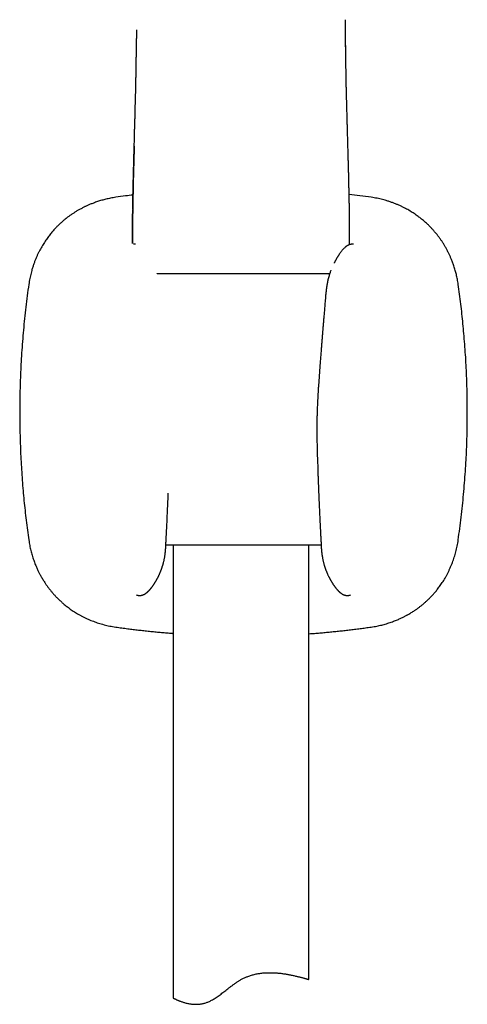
# Model space of a CAD drawing. Header units: millimetres. Extents: x 8 to 877, y 12 to 891.
# Tile 50 of 61: x 492 to 541, y 627 to 736. Entities that reach past the tile are written whole.
import ezdxf

# ---------------------------------------------------------------- set-up
doc = ezdxf.new("R2010")
doc.units = ezdxf.units.MM

msp = doc.modelspace()

# ---------------------------------------------------------------- linework, layer by layer
at = {"color": 7, "linetype": 'Continuous', "lineweight": 30}
for p, q in [((506.88, 708.04), (506.86, 708.1)), ((507.79, 677.67), (507.79, 677.67)), ((524.98, 678.1), (507.82, 678.1)), ((508.63, 678.1), (508.63, 628.13)), ((523.63, 630.16), (523.63, 678.1)), ((525, 677.67), (525, 677.67)), ((504.57, 672.61), (504.57, 672.61)), ((528.22, 672.61), (528.22, 672.61)), ((502.29, 669.07), (502.29, 669.07))]:
    msp.add_line(p, q, dxfattribs=at)
at = {"color": 7, "linetype": 'Continuous', "lineweight": 30, "flags": 128}
for points in [[(502.29, 716.5), (502.29, 716.5), (502.29, 716.5)], [(530.51, 716.5), (530.51, 716.5), (530.51, 716.5)], [(492.68, 706.89), (492.68, 706.89), (492.68, 706.89)]]:
    msp.add_lwpolyline(points, dxfattribs=at)
at = {"color": 7, "linetype": 'Continuous', "lineweight": 30}
for points, knots in [([(528.1, 715.15), (528.1, 715.15), (528.1, 715.21), (528.09, 715.33), (528.09, 715.47), (528.09, 715.56), (528.09, 715.61), (528.09, 715.66), (528.09, 715.71), (528.09, 715.76), (528.09, 715.82), (528.08, 715.92), (528.08, 716.1), (528.08, 716.36), (528.07, 716.62), (528.07, 716.87), (528.06, 717.09), (528.06, 717.29), (528.05, 717.49), (528.05, 717.69), (528.04, 717.9), (528.04, 718.17), (528.03, 718.52), (528.02, 718.95), (528.01, 719.39), (527.99, 719.84), (527.99, 720.16), (527.98, 720.35), (527.98, 720.4), (527.98, 720.45), (527.98, 720.5), (527.98, 720.55), (527.97, 720.59), (527.97, 720.69), (527.97, 720.86), (527.96, 721.09), (527.95, 721.33), (527.95, 721.58), (527.94, 721.83), (527.93, 722.11), (527.93, 722.39), (527.92, 722.68), (527.91, 722.98), (527.9, 723.3), (527.89, 723.52), (527.89, 723.64), (527.89, 723.66), (527.89, 723.68), (527.89, 723.7), (527.89, 723.72), (527.89, 723.74), (527.89, 723.79), (527.88, 723.9), (527.88, 724.07), (527.87, 724.27), (527.87, 724.47), (527.86, 724.66), (527.86, 724.85), (527.85, 725.04), (527.84, 725.42), (527.83, 725.85), (527.82, 726.23), (527.81, 726.37), (527.81, 726.4), (527.81, 726.42), (527.81, 726.44), (527.81, 726.46), (527.81, 726.5), (527.81, 726.55), (527.81, 726.61), (527.81, 726.68), (527.8, 726.76), (527.8, 726.86), (527.8, 726.98), (527.8, 727.11), (527.79, 727.25), (527.79, 727.41), (527.78, 727.59), (527.78, 727.77), (527.78, 727.91), (527.77, 728), (527.77, 728.04), (527.77, 728.07), (527.77, 728.1), (527.77, 728.14), (527.77, 728.21), (527.76, 728.36), (527.76, 728.57), (527.75, 728.8), (527.75, 729), (527.75, 729.18), (527.74, 729.34), (527.74, 729.5), (527.74, 729.6), (527.74, 729.65), (527.74, 729.65), (527.74, 729.65), (527.74, 729.65), (527.74, 729.65), (527.74, 729.65), (527.74, 729.65), (527.74, 729.65), (527.74, 729.66), (527.74, 729.67), (527.74, 729.68), (527.73, 729.71), (527.73, 729.74), (527.73, 729.79), (527.73, 729.85), (527.73, 729.92), (527.73, 730.02), (527.73, 730.13), (527.72, 730.26), (527.72, 730.4), (527.72, 730.55), (527.72, 730.71), (527.71, 730.88), (527.71, 731.07), (527.71, 731.26), (527.7, 731.47), (527.7, 731.69), (527.7, 731.92), (527.69, 732.15), (527.69, 732.4), (527.69, 732.65), (527.69, 732.83), (527.69, 732.93), (527.69, 732.93), (527.69, 732.94), (527.69, 732.95), (527.69, 732.96), (527.69, 732.97), (527.69, 732.98), (527.69, 733), (527.68, 733.07), (527.68, 733.17), (527.68, 733.29), (527.68, 733.42), (527.68, 733.55), (527.68, 733.69), (527.68, 733.83), (527.68, 733.96), (527.68, 734.09), (527.68, 734.2), (527.68, 734.31), (527.68, 734.4), (527.68, 734.48), (527.68, 734.57), (527.68, 734.65), (527.68, 734.75), (527.68, 734.86), (527.68, 734.98), (527.68, 735.11), (527.67, 735.25), (527.67, 735.39), (527.67, 735.53), (527.67, 735.67), (527.67, 735.79), (527.67, 735.91), (527.67, 736.01), (527.67, 736.07), (527.67, 736.1)], [0, 0, 0, 0, 0.0001584, 0.0082093, 0.0168878, 0.0191685, 0.0214888, 0.0238486, 0.0262481, 0.0286871, 0.0311657, 0.0334615, 0.0435551, 0.0566729, 0.0691751, 0.0810635, 0.0911606, 0.1007705, 0.1100282, 0.119538, 0.12925, 0.1391649, 0.1586581, 0.1788959, 0.1998815, 0.2216173, 0.2437762, 0.2463091, 0.2488512, 0.2514025, 0.2539631, 0.2562761, 0.2579408, 0.2596245, 0.2705757, 0.2822659, 0.2935347, 0.3054144, 0.317905, 0.3310067, 0.3447194, 0.3587821, 0.3734344, 0.3886763, 0.4045079, 0.4054575, 0.4064118, 0.4073707, 0.4083343, 0.4093027, 0.4102757, 0.4112534, 0.4167148, 0.4268204, 0.4362258, 0.4459922, 0.4550172, 0.4643299, 0.4737211, 0.4829323, 0.5197128, 0.5358642, 0.5384005, 0.5399893, 0.5405553, 0.5412895, 0.542192, 0.5441457, 0.5466007, 0.5495571, 0.5530148, 0.5569738, 0.5614342, 0.5671458, 0.5735121, 0.5805334, 0.5882095, 0.5965405, 0.6055263, 0.6151669, 0.6168048, 0.618432, 0.6200487, 0.6216548, 0.6232503, 0.6248352, 0.6321644, 0.6446671, 0.6551963, 0.6651275, 0.6734894, 0.6813745, 0.688783, 0.6957148, 0.695718, 0.6957205, 0.6957251, 0.6957332, 0.6957478, 0.6957744, 0.6958234, 0.6959161, 0.6960976, 0.6964728, 0.6973059, 0.6985062, 0.6999764, 0.7023564, 0.7052164, 0.7085561, 0.7131973, 0.7185295, 0.7245527, 0.7312669, 0.738672, 0.7462068, 0.7543431, 0.763081, 0.7724202, 0.7823607, 0.7929021, 0.8033917, 0.8144155, 0.8259737, 0.8380666, 0.8506949, 0.8510862, 0.8514834, 0.8518863, 0.852295, 0.8527094, 0.8531296, 0.8535555, 0.8539872, 0.8568326, 0.8624797, 0.8681348, 0.8743686, 0.8804235, 0.8869397, 0.8936571, 0.8999144, 0.9057983, 0.9111761, 0.9160476, 0.9204129, 0.9242719, 0.9278703, 0.9319313, 0.9365019, 0.9415822, 0.9471721, 0.9532718, 0.9598812, 0.9667563, 0.9731878, 0.9797094, 0.9856515, 0.9910139, 0.9957968, 1, 1, 1, 1]), ([(504.58, 734.98), (504.58, 734.86), (504.58, 734.55), (504.58, 734.23), (504.58, 734.04), (504.58, 734.03)], [0, 0, 0, 0, 0.388242, 0.974843, 1, 1, 1, 1]), ([(504.16, 715.15), (504.16, 715.16), (504.16, 715.23), (504.16, 715.34), (504.17, 715.47), (504.17, 715.59), (504.17, 715.67), (504.17, 715.73), (504.17, 715.77), (504.17, 715.8), (504.17, 715.83), (504.17, 715.92), (504.18, 716.13), (504.19, 716.46), (504.19, 716.79), (504.2, 717.06), (504.2, 717.28), (504.21, 717.49), (504.21, 717.69), (504.22, 717.89), (504.22, 718.08), (504.22, 718.25), (504.23, 718.41), (504.23, 718.56), (504.24, 718.72), (504.24, 718.88), (504.24, 719.03), (504.25, 719.19), (504.25, 719.37), (504.26, 719.56), (504.26, 719.73), (504.27, 719.88), (504.27, 720.01), (504.27, 720.14), (504.28, 720.27), (504.28, 720.41), (504.28, 720.54), (504.29, 720.7), (504.29, 720.88), (504.3, 721.08), (504.3, 721.26), (504.31, 721.42), (504.31, 721.56), (504.31, 721.7), (504.32, 721.79), (504.32, 721.86), (504.32, 721.92), (504.32, 721.99), (504.32, 722.06), (504.33, 722.21), (504.34, 722.55), (504.35, 722.9), (504.36, 723.18), (504.36, 723.27), (504.36, 723.35), (504.36, 723.44), (504.37, 723.53), (504.37, 723.75), (504.38, 724.09), (504.39, 724.56), (504.41, 725), (504.42, 725.42), (504.43, 725.8), (504.44, 726.07), (504.44, 726.24), (504.44, 726.32), (504.44, 726.39), (504.45, 726.45), (504.45, 726.51), (504.45, 726.58), (504.45, 726.66), (504.45, 726.77), (504.46, 726.9), (504.46, 727.04), (504.47, 727.19), (504.47, 727.35), (504.47, 727.51), (504.48, 727.67), (504.48, 727.83), (504.49, 727.98), (504.49, 728.13), (504.49, 728.28), (504.5, 728.44), (504.5, 728.62), (504.5, 728.82), (504.51, 729), (504.51, 729.16), (504.52, 729.31), (504.52, 729.42), (504.52, 729.48), (504.52, 729.51), (504.52, 729.54), (504.52, 729.57), (504.52, 729.59), (504.52, 729.62), (504.52, 729.66), (504.52, 729.71), (504.53, 729.78), (504.53, 729.87), (504.53, 729.96), (504.53, 730.07), (504.53, 730.19), (504.54, 730.32), (504.54, 730.47), (504.54, 730.63), (504.54, 730.81), (504.55, 730.96), (504.55, 731.06), (504.55, 731.11), (504.55, 731.16), (504.55, 731.21), (504.55, 731.26), (504.55, 731.31), (504.55, 731.42), (504.56, 731.58), (504.56, 731.81), (504.56, 732.04), (504.57, 732.26), (504.57, 732.47), (504.57, 732.64), (504.57, 732.78), (504.57, 732.89), (504.57, 733), (504.57, 733.11), (504.58, 733.24), (504.58, 733.37), (504.58, 733.51), (504.58, 733.67), (504.58, 733.82), (504.58, 733.94), (504.58, 734.01), (504.58, 734.02)], [0, 0, 0, 0, 0.002605, 0.009909, 0.017865, 0.02309, 0.028562, 0.030333, 0.032128, 0.033948, 0.035792, 0.03728, 0.047681, 0.068303, 0.08828, 0.099867, 0.111227, 0.122095, 0.132497, 0.143173, 0.154124, 0.162096, 0.170209, 0.178462, 0.186855, 0.195389, 0.202541, 0.21145, 0.220983, 0.231141, 0.241926, 0.248369, 0.255017, 0.26187, 0.268927, 0.276189, 0.283654, 0.29023, 0.301651, 0.312249, 0.322023, 0.330585, 0.338395, 0.345454, 0.351761, 0.353802, 0.35682, 0.360792, 0.364765, 0.368742, 0.384392, 0.420119, 0.424813, 0.429512, 0.434214, 0.43892, 0.44363, 0.448343, 0.474115, 0.499044, 0.523128, 0.546364, 0.566109, 0.585194, 0.589388, 0.593548, 0.597675, 0.600745, 0.603942, 0.607434, 0.611222, 0.61739, 0.62421, 0.63168, 0.639801, 0.648571, 0.657991, 0.665847, 0.674104, 0.682679, 0.690695, 0.698461, 0.705977, 0.716786, 0.727035, 0.736724, 0.745854, 0.753426, 0.760566, 0.76211, 0.763631, 0.765131, 0.766609, 0.768066, 0.7695, 0.770913, 0.774041, 0.777832, 0.782285, 0.787399, 0.793176, 0.799494, 0.80645, 0.814043, 0.822274, 0.83225, 0.843026, 0.845555, 0.848125, 0.850734, 0.853384, 0.856075, 0.858805, 0.861096, 0.873104, 0.884551, 0.89688, 0.908487, 0.919373, 0.929536, 0.935556, 0.94129, 0.94659, 0.9525, 0.959187, 0.965942, 0.973342, 0.981389, 0.989905, 0.997835, 1, 1, 1, 1]), ([(527.71, 730.88), (527.71, 730.95), (527.71, 731.21), (527.7, 731.66), (527.69, 732.23), (527.69, 732.8), (527.68, 733.31), (527.68, 733.62), (527.68, 733.75)], [0, 0, 0, 0, 0.0733425, 0.2723872, 0.4714573, 0.6706335, 0.8700083, 1, 1, 1, 1]), ([(504.33, 722.16), (504.32, 721.96), (504.31, 721.48), (504.29, 720.7), (504.26, 719.83), (504.24, 718.96), (504.22, 718.15), (504.21, 717.4), (504.19, 716.72), (504.18, 716.03), (504.16, 715.34), (504.15, 714.66), (504.15, 714.21), (504.15, 713.99)], [0, 0, 0, 0, 0.073916, 0.180933, 0.287865, 0.394722, 0.501512, 0.585385, 0.669243, 0.753102, 0.836984, 0.920908, 1, 1, 1, 1]), ([(502.29, 716.5), (502.19, 716.48), (502, 716.45), (501.73, 716.4), (501.46, 716.35), (501.21, 716.29), (500.97, 716.23), (500.74, 716.17), (500.5, 716.1), (500.26, 716.02), (500.04, 715.95), (499.84, 715.87), (499.65, 715.8), (499.47, 715.73), (499.31, 715.66), (499.17, 715.6), (499.03, 715.53), (498.89, 715.47), (498.7, 715.37), (498.45, 715.24), (498.15, 715.08), (497.86, 714.9), (497.57, 714.72), (497.3, 714.53), (497.04, 714.35), (496.82, 714.18), (496.63, 714.03), (496.48, 713.9), (496.35, 713.78), (496.24, 713.68), (496.14, 713.59), (496.03, 713.49), (495.92, 713.38), (495.79, 713.26), (495.66, 713.12), (495.52, 712.97), (495.38, 712.81), (495.23, 712.64), (495.08, 712.45), (494.92, 712.26), (494.77, 712.06), (494.63, 711.86), (494.48, 711.64), (494.33, 711.41), (494.19, 711.17), (494.04, 710.92), (493.9, 710.66), (493.76, 710.39), (493.62, 710.1), (493.49, 709.8), (493.36, 709.48), (493.23, 709.14), (493.12, 708.8), (493.01, 708.46), (492.93, 708.14), (492.86, 707.84), (492.79, 707.53), (492.73, 707.22), (492.7, 707), (492.68, 706.89)], [0, 0, 0, 0, 0.019941, 0.039117, 0.057527, 0.075172, 0.092053, 0.10817, 0.126184, 0.143138, 0.15903, 0.173861, 0.1879, 0.200834, 0.212663, 0.2234, 0.233755, 0.244109, 0.254462, 0.27799, 0.301518, 0.325047, 0.348503, 0.371166, 0.392862, 0.41359, 0.428144, 0.442179, 0.455694, 0.463856, 0.472915, 0.482879, 0.493751, 0.505779, 0.518736, 0.532618, 0.547423, 0.56315, 0.579797, 0.597363, 0.613786, 0.630937, 0.648816, 0.667422, 0.686755, 0.70645, 0.726846, 0.747943, 0.76974, 0.792653, 0.816291, 0.840655, 0.865745, 0.89156, 0.912352, 0.933592, 0.95528, 0.977416, 1, 1, 1, 1]), ([(504.19, 716.75), (503.92, 716.72), (503.28, 716.64), (502.65, 716.55), (502.29, 716.5)], [0, 0, 0, 0, 0.4293, 1, 1, 1, 1]), ([(530.51, 716.5), (530.09, 716.55), (529.28, 716.67), (528.46, 716.77), (528.07, 716.81)], [0, 0, 0, 0, 0.5150962, 1, 1, 1, 1]), ([(540.12, 706.89), (540.1, 706.99), (540.07, 707.18), (540.02, 707.45), (539.97, 707.71), (539.91, 707.96), (539.85, 708.2), (539.79, 708.44), (539.71, 708.68), (539.64, 708.92), (539.56, 709.14), (539.49, 709.34), (539.42, 709.53), (539.34, 709.7), (539.28, 709.86), (539.21, 710.01), (539.15, 710.15), (539.08, 710.29), (538.99, 710.48), (538.86, 710.73), (538.69, 711.03), (538.52, 711.32), (538.34, 711.61), (538.15, 711.88), (537.96, 712.14), (537.8, 712.36), (537.64, 712.54), (537.51, 712.7), (537.4, 712.83), (537.3, 712.94), (537.21, 713.04), (537.11, 713.15), (537, 713.26), (536.88, 713.38), (536.74, 713.52), (536.59, 713.65), (536.43, 713.8), (536.26, 713.95), (536.07, 714.1), (535.88, 714.25), (535.68, 714.4), (535.47, 714.55), (535.26, 714.7), (535.03, 714.84), (534.79, 714.99), (534.54, 715.14), (534.28, 715.28), (534.01, 715.42), (533.72, 715.56), (533.41, 715.69), (533.09, 715.82), (532.76, 715.94), (532.41, 716.06), (532.08, 716.16), (531.76, 716.25), (531.46, 716.32), (531.15, 716.39), (530.83, 716.45), (530.62, 716.48), (530.51, 716.5)], [0, 0, 0, 0, 0.019923, 0.039085, 0.057485, 0.075124, 0.092002, 0.108117, 0.126132, 0.143088, 0.158984, 0.173819, 0.187864, 0.200803, 0.212636, 0.223377, 0.233736, 0.244095, 0.254453, 0.277991, 0.301529, 0.325068, 0.348533, 0.371208, 0.392915, 0.413654, 0.428216, 0.44226, 0.455783, 0.463941, 0.472997, 0.482957, 0.493825, 0.505849, 0.518802, 0.532679, 0.547478, 0.563198, 0.579837, 0.597394, 0.613809, 0.63095, 0.648819, 0.667414, 0.686735, 0.706419, 0.726803, 0.747888, 0.769675, 0.792579, 0.81621, 0.84057, 0.865658, 0.891477, 0.912276, 0.933527, 0.955231, 0.977388, 1, 1, 1, 1]), ([(504.16, 715.15), (504.16, 715.14), (504.16, 715.11), (504.16, 715.05), (504.16, 714.99), (504.16, 714.91), (504.16, 714.82), (504.16, 714.72), (504.15, 714.61), (504.15, 714.48), (504.15, 714.32), (504.15, 714.13), (504.15, 713.92), (504.14, 713.7), (504.14, 713.46), (504.14, 713.2), (504.14, 712.93), (504.14, 712.66), (504.14, 712.38), (504.14, 712.08), (504.14, 711.77), (504.14, 711.54), (504.14, 711.41), (504.14, 711.39)], [0, 0, 0, 0, 0.009051, 0.024326, 0.042428, 0.063359, 0.087119, 0.113708, 0.143128, 0.175379, 0.220794, 0.270854, 0.325561, 0.384919, 0.448929, 0.517594, 0.590913, 0.662212, 0.737421, 0.816545, 0.899586, 0.986542, 1, 1, 1, 1]), ([(504.14, 711.4), (504.14, 711.48), (504.14, 711.66), (504.14, 711.87), (504.14, 712.03), (504.14, 712.11), (504.14, 712.19), (504.14, 712.26), (504.14, 712.32), (504.14, 712.39), (504.14, 712.47), (504.14, 712.55), (504.14, 712.65), (504.14, 712.76), (504.14, 712.88), (504.14, 713), (504.14, 713.13), (504.14, 713.27), (504.14, 713.44), (504.14, 713.63), (504.15, 713.85), (504.15, 714.02), (504.15, 714.15), (504.15, 714.2), (504.15, 714.25), (504.15, 714.39), (504.15, 714.52), (504.15, 714.65), (504.16, 714.69), (504.16, 714.73), (504.16, 714.77), (504.16, 714.81), (504.16, 714.87), (504.16, 714.96), (504.16, 715.04), (504.16, 715.08), (504.16, 715.09)], [0, 0, 0, 0, 0.064721, 0.144009, 0.171651, 0.193348, 0.212853, 0.231669, 0.249797, 0.267236, 0.283987, 0.31219, 0.3382, 0.36658, 0.398739, 0.432159, 0.46684, 0.50278, 0.551637, 0.60264, 0.655785, 0.729215, 0.744076, 0.759081, 0.77423, 0.784818, 0.868472, 0.879411, 0.890347, 0.901279, 0.912207, 0.923132, 0.934666, 0.962633, 0.994012, 1, 1, 1, 1]), ([(528.12, 711.27), (528.12, 711.33), (528.12, 711.48), (528.12, 711.74), (528.12, 712.04), (528.12, 712.32), (528.12, 712.6), (528.12, 712.86), (528.12, 713.1), (528.12, 713.34), (528.12, 713.56), (528.11, 713.78), (528.11, 713.98), (528.11, 714.16), (528.11, 714.33), (528.11, 714.48), (528.1, 714.61), (528.1, 714.72), (528.1, 714.82), (528.1, 714.91), (528.1, 714.99), (528.1, 715.05), (528.1, 715.11), (528.1, 715.14), (528.1, 715.15)], [0, 0, 0, 0, 0.040242, 0.120804, 0.197916, 0.271574, 0.34178, 0.408538, 0.471847, 0.531708, 0.590721, 0.64595, 0.697396, 0.745063, 0.78895, 0.829061, 0.860269, 0.888736, 0.914465, 0.937456, 0.957709, 0.975226, 0.990006, 1, 1, 1, 1]), ([(528.12, 711.27), (528.12, 711.3), (528.12, 711.4), (528.12, 711.57), (528.12, 711.78), (528.12, 711.97), (528.12, 712.15), (528.12, 712.31), (528.12, 712.45), (528.12, 712.57), (528.12, 712.65), (528.12, 712.71), (528.12, 712.75), (528.12, 712.8), (528.12, 712.84), (528.12, 713.01), (528.12, 713.26), (528.12, 713.58), (528.11, 713.85), (528.11, 714.04), (528.11, 714.15), (528.11, 714.19), (528.11, 714.23), (528.11, 714.26), (528.11, 714.31), (528.11, 714.37), (528.11, 714.47), (528.1, 714.58), (528.1, 714.71), (528.1, 714.85), (528.1, 714.96), (528.1, 715.02), (528.1, 715.03)], [0, 0, 0, 0, 0.019251, 0.079404, 0.135224, 0.186707, 0.233854, 0.276664, 0.315138, 0.344837, 0.37131, 0.380576, 0.392596, 0.404669, 0.416794, 0.428973, 0.540038, 0.612883, 0.687396, 0.754337, 0.764972, 0.775638, 0.786336, 0.797065, 0.801763, 0.822741, 0.84825, 0.878284, 0.912839, 0.951909, 0.990516, 1, 1, 1, 1]), ([(504.47, 711.31), (504.46, 711.31), (504.46, 711.31), (504.44, 711.32), (504.42, 711.32), (504.4, 711.32), (504.37, 711.32), (504.33, 711.32), (504.3, 711.32), (504.27, 711.31), (504.26, 711.31)], [0, 0, 0, 0, 0.038265, 0.107186, 0.201839, 0.314766, 0.450824, 0.610202, 0.79315, 1, 1, 1, 1]), ([(528.54, 711.31), (528.53, 711.31), (528.51, 711.32), (528.48, 711.32), (528.45, 711.32), (528.43, 711.32), (528.4, 711.32), (528.38, 711.32), (528.35, 711.32), (528.31, 711.31), (528.27, 711.31), (528.24, 711.3), (528.2, 711.3), (528.17, 711.29), (528.14, 711.28), (528.1, 711.27), (528.06, 711.26), (528.03, 711.24), (527.99, 711.23), (527.96, 711.21), (527.93, 711.2), (527.91, 711.18), (527.88, 711.17), (527.86, 711.16), (527.83, 711.14), (527.81, 711.12), (527.78, 711.11), (527.76, 711.09), (527.72, 711.07), (527.68, 711.03), (527.61, 710.97), (527.52, 710.89), (527.41, 710.78), (527.31, 710.66), (527.19, 710.52), (527.09, 710.37), (527, 710.26), (526.95, 710.18), (526.92, 710.13), (526.88, 710.07), (526.84, 710.02), (526.81, 709.96), (526.77, 709.91), (526.74, 709.84), (526.69, 709.77), (526.64, 709.69), (526.6, 709.62), (526.57, 709.55), (526.54, 709.5), (526.51, 709.45), (526.49, 709.4), (526.47, 709.36), (526.45, 709.33), (526.43, 709.29), (526.42, 709.26), (526.41, 709.25), (526.4, 709.24)], [0, 0, 0, 0, 0.017824, 0.033456, 0.046921, 0.058243, 0.067449, 0.074986, 0.087397, 0.100958, 0.114429, 0.126821, 0.137133, 0.146475, 0.157913, 0.171559, 0.185075, 0.196939, 0.209371, 0.222425, 0.233813, 0.242869, 0.250383, 0.260154, 0.271377, 0.282885, 0.294499, 0.305363, 0.315368, 0.3408, 0.36544, 0.422887, 0.474163, 0.531417, 0.589217, 0.646808, 0.698745, 0.714162, 0.731487, 0.750678, 0.769869, 0.788041, 0.80519, 0.821316, 0.848577, 0.873556, 0.896604, 0.91189, 0.927195, 0.941806, 0.954959, 0.966658, 0.976907, 0.985713, 0.995112, 1, 1, 1, 1]), ([(506.86, 708.1), (506.89, 708.1), (507, 708.1), (507.2, 708.1), (507.46, 708.1), (507.72, 708.1), (508, 708.1), (508.29, 708.1), (508.6, 708.1), (508.92, 708.1), (509.26, 708.1), (509.6, 708.1), (509.95, 708.1), (510.27, 708.1), (510.55, 708.1), (510.79, 708.1), (511.04, 708.1), (511.29, 708.1), (511.54, 708.1), (511.8, 708.1), (512.07, 708.1), (512.34, 708.1), (512.63, 708.1), (512.91, 708.1), (513.2, 708.1), (513.49, 708.1), (513.78, 708.1), (514.07, 708.1), (514.41, 708.1), (514.8, 708.1), (515.24, 708.1), (515.68, 708.1), (515.98, 708.1), (516.13, 708.1)], [0, 0, 0, 0, 0.01491, 0.051772, 0.088588, 0.125403, 0.162261, 0.199206, 0.238358, 0.277428, 0.31647, 0.355534, 0.394675, 0.433385, 0.459224, 0.485034, 0.510833, 0.536633, 0.562452, 0.588304, 0.614204, 0.641967, 0.669685, 0.697377, 0.725062, 0.752759, 0.780487, 0.808264, 0.834804, 0.876102, 0.917359, 0.958638, 1, 1, 1, 1]), ([(516.13, 708.1), (516.24, 708.1), (516.45, 708.1), (516.78, 708.1), (517.1, 708.1), (517.42, 708.1), (517.74, 708.1), (518.07, 708.1), (518.37, 708.1), (518.66, 708.1), (518.92, 708.1), (519.18, 708.1), (519.43, 708.1), (519.69, 708.1), (519.94, 708.1), (520.24, 708.1), (520.58, 708.1), (520.96, 708.1), (521.33, 708.1), (521.7, 708.1), (522.06, 708.1), (522.4, 708.1), (522.74, 708.1), (523.06, 708.1), (523.37, 708.1), (523.68, 708.1), (523.98, 708.1), (524.28, 708.1), (524.57, 708.1), (524.85, 708.1), (525.12, 708.1), (525.37, 708.1), (525.59, 708.1), (525.77, 708.1), (525.88, 708.1), (525.93, 708.1), (525.93, 708.1)], [0, 0, 0, 0, 0.027617, 0.05519, 0.082741, 0.110291, 0.137862, 0.165476, 0.19424, 0.217097, 0.239932, 0.262756, 0.285584, 0.308426, 0.331295, 0.354205, 0.389469, 0.424662, 0.45983, 0.495019, 0.530274, 0.56601, 0.599852, 0.633654, 0.667454, 0.701293, 0.735212, 0.771158, 0.807029, 0.842872, 0.878738, 0.914673, 0.950213, 0.973935, 0.997632, 1, 1, 1, 1]), ([(526.06, 708.47), (526.05, 708.43), (526.01, 708.33), (525.96, 708.18), (525.9, 708.01), (525.84, 707.82), (525.78, 707.62), (525.73, 707.41), (525.68, 707.21), (525.64, 707), (525.6, 706.79), (525.57, 706.57), (525.53, 706.33), (525.52, 706.18), (525.51, 706.09)], [0, 0, 0, 0, 0.0574695, 0.1305556, 0.2084319, 0.2910298, 0.3783055, 0.4702612, 0.5504708, 0.6339318, 0.7206376, 0.8105725, 0.9037081, 1, 1, 1, 1]), ([(492.68, 706.89), (492.62, 706.47), (492.51, 705.64), (492.35, 704.38), (492.21, 703.12), (492.09, 701.85), (491.98, 700.59), (491.89, 699.32), (491.82, 698.09), (491.76, 696.9), (491.72, 695.74), (491.69, 694.57), (491.68, 693.41), (491.68, 692.25), (491.69, 691.09), (491.72, 689.92), (491.76, 688.76), (491.81, 687.6), (491.88, 686.44), (491.96, 685.28), (492.05, 684.14), (492.15, 683.03), (492.27, 681.94), (492.39, 680.85), (492.53, 679.76), (492.63, 679.04), (492.68, 678.68)], [0, 0, 0, 0, 0.0448, 0.0896, 0.1344, 0.1792, 0.224, 0.2688, 0.3136, 0.354666, 0.395733, 0.4368, 0.477866, 0.518933, 0.56, 0.601066, 0.642133, 0.6832, 0.724266, 0.765333, 0.8064, 0.84512, 0.88384, 0.92256, 0.96128, 1, 1, 1, 1]), ([(540.11, 678.68), (540.17, 679.09), (540.29, 679.93), (540.44, 681.19), (540.58, 682.45), (540.71, 683.71), (540.81, 684.98), (540.91, 686.24), (540.98, 687.47), (541.04, 688.67), (541.08, 689.83), (541.1, 690.99), (541.12, 692.16), (541.12, 693.32), (541.11, 694.48), (541.08, 695.64), (541.04, 696.81), (540.99, 697.97), (540.92, 699.13), (540.84, 700.29), (540.74, 701.43), (540.64, 702.54), (540.53, 703.63), (540.4, 704.72), (540.27, 705.81), (540.16, 706.53), (540.11, 706.89)], [0, 0, 0, 0, 0.0448, 0.0896, 0.1344, 0.1792, 0.224, 0.2688, 0.3136, 0.354667, 0.395733, 0.4368, 0.477867, 0.518933, 0.56, 0.601067, 0.642133, 0.6832, 0.724267, 0.765333, 0.8064, 0.84512, 0.88384, 0.92256, 0.96128, 1, 1, 1, 1]), ([(525.51, 706.1), (525.5, 705.97), (525.47, 705.71), (525.44, 705.34), (525.41, 704.98), (525.38, 704.63), (525.35, 704.3), (525.33, 703.99), (525.3, 703.7), (525.28, 703.43), (525.26, 703.17), (525.24, 702.93), (525.22, 702.69), (525.2, 702.48), (525.18, 702.27), (525.17, 702.08), (525.15, 701.9), (525.14, 701.74), (525.13, 701.61), (525.12, 701.49), (525.11, 701.38), (525.1, 701.27), (525.09, 701.13), (525.08, 700.96), (525.06, 700.77), (525.04, 700.56), (525.03, 700.34), (525.01, 700.1), (524.99, 699.85), (524.97, 699.59), (524.95, 699.33), (524.93, 699.05), (524.9, 698.76), (524.88, 698.45), (524.86, 698.14), (524.83, 697.8), (524.81, 697.46), (524.78, 697.1), (524.76, 696.73), (524.73, 696.35), (524.7, 695.96), (524.67, 695.56), (524.65, 695.29), (524.65, 695.15)], [0, 0, 0, 0, 0.035617, 0.069884, 0.102802, 0.13437, 0.164589, 0.193458, 0.219443, 0.244229, 0.267815, 0.290202, 0.31139, 0.331379, 0.350169, 0.36776, 0.384152, 0.399344, 0.410439, 0.420794, 0.430664, 0.44115, 0.452379, 0.468715, 0.486406, 0.505451, 0.525851, 0.547606, 0.570715, 0.593745, 0.61798, 0.643419, 0.670064, 0.697913, 0.726968, 0.757228, 0.788693, 0.821364, 0.855241, 0.889686, 0.925294, 0.962066, 1, 1, 1, 1]), ([(524.65, 695.15), (524.64, 695.04), (524.62, 694.81), (524.6, 694.47), (524.58, 694.11), (524.56, 693.74), (524.55, 693.35), (524.53, 692.94), (524.52, 692.52), (524.51, 692.08), (524.5, 691.62), (524.5, 691.13), (524.5, 690.62), (524.5, 690.1), (524.51, 689.56), (524.52, 689.2), (524.52, 689.01)], [0, 0, 0, 0, 0.053746, 0.109932, 0.168559, 0.229627, 0.293137, 0.359092, 0.427493, 0.498342, 0.575195, 0.654744, 0.736992, 0.821946, 0.909613, 1, 1, 1, 1]), ([(524.52, 689.01), (524.53, 688.89), (524.53, 688.64), (524.54, 688.28), (524.55, 687.93), (524.56, 687.6), (524.58, 687.27), (524.59, 686.97), (524.6, 686.68), (524.6, 686.41), (524.61, 686.16), (524.62, 685.91), (524.63, 685.62), (524.65, 685.27), (524.66, 684.88), (524.68, 684.5), (524.69, 684.12), (524.7, 683.81), (524.71, 683.58), (524.72, 683.42), (524.73, 683.25), (524.73, 683.09), (524.74, 682.93), (524.75, 682.77), (524.75, 682.61), (524.76, 682.43), (524.77, 682.21), (524.78, 681.97), (524.8, 681.7), (524.81, 681.42), (524.82, 681.12), (524.84, 680.8), (524.85, 680.47), (524.87, 680.12), (524.89, 679.75), (524.91, 679.36), (524.93, 678.96), (524.95, 678.55), (524.98, 678.12), (524.99, 677.82), (525, 677.67)], [0, 0, 0, 0, 0.032969, 0.064807, 0.095516, 0.125096, 0.153545, 0.180865, 0.205589, 0.229309, 0.252025, 0.273737, 0.294446, 0.329615, 0.364137, 0.398118, 0.431558, 0.464457, 0.478937, 0.49331, 0.507576, 0.521735, 0.535786, 0.54973, 0.563764, 0.578698, 0.598872, 0.620604, 0.643894, 0.668742, 0.695148, 0.723113, 0.752636, 0.783718, 0.816357, 0.850556, 0.885661, 0.922269, 0.960382, 1, 1, 1, 1]), ([(507.8, 677.67), (507.8, 677.81), (507.82, 678.08), (507.84, 678.49), (507.86, 678.87), (507.88, 679.24), (507.9, 679.6), (507.91, 679.94), (507.93, 680.28), (507.95, 680.62), (507.96, 680.94), (507.98, 681.25), (507.99, 681.54), (508, 681.8), (508.01, 682.04), (508.02, 682.24), (508.03, 682.43), (508.04, 682.61), (508.05, 682.78), (508.06, 683.02), (508.07, 683.34), (508.08, 683.64), (508.09, 683.8), (508.09, 683.83)], [0, 0, 0, 0, 0.0676146, 0.1328556, 0.1957236, 0.2562192, 0.3143428, 0.3700946, 0.423475, 0.4794544, 0.5325647, 0.5828059, 0.630178, 0.6746811, 0.7095752, 0.7424769, 0.773386, 0.8023025, 0.8293969, 0.8563009, 0.9205758, 0.9860559, 1, 1, 1, 1]), ([(492.68, 678.68), (492.7, 678.57), (492.73, 678.37), (492.78, 678.07), (492.84, 677.79), (492.91, 677.51), (492.97, 677.25), (493.05, 676.99), (493.13, 676.73), (493.22, 676.46), (493.31, 676.22), (493.4, 675.99), (493.48, 675.78), (493.57, 675.59), (493.65, 675.41), (493.73, 675.24), (493.8, 675.09), (493.87, 674.95), (493.94, 674.83), (494, 674.72), (494.11, 674.53), (494.27, 674.25), (494.47, 673.94), (494.66, 673.66), (494.84, 673.42), (495.03, 673.18), (495.22, 672.94), (495.43, 672.69), (495.66, 672.44), (495.91, 672.19), (496.18, 671.94), (496.41, 671.73), (496.61, 671.56), (496.78, 671.42), (496.97, 671.28), (497.16, 671.13), (497.38, 670.98), (497.6, 670.83), (497.84, 670.68), (498.08, 670.53), (498.35, 670.38), (498.63, 670.23), (498.92, 670.08), (499.23, 669.94), (499.53, 669.81), (499.83, 669.7), (500.1, 669.6), (500.39, 669.5), (500.69, 669.41), (500.99, 669.33), (501.3, 669.25), (501.62, 669.18), (501.95, 669.12), (502.17, 669.09), (502.29, 669.07)], [0, 0, 0, 0, 0.021405, 0.042081, 0.06203, 0.081251, 0.099746, 0.117514, 0.137522, 0.156522, 0.174514, 0.191497, 0.20682, 0.221216, 0.234687, 0.247231, 0.258848, 0.269354, 0.278966, 0.287682, 0.295717, 0.324256, 0.352798, 0.373188, 0.393584, 0.414213, 0.435411, 0.457187, 0.480919, 0.505312, 0.530311, 0.555893, 0.569938, 0.584908, 0.600801, 0.617615, 0.635351, 0.654007, 0.673062, 0.692989, 0.713788, 0.735458, 0.757998, 0.781409, 0.80569, 0.825334, 0.845514, 0.866227, 0.887475, 0.909257, 0.931169, 0.953597, 0.976541, 1, 1, 1, 1]), ([(530.51, 669.07), (530.61, 669.09), (530.81, 669.12), (531.11, 669.17), (531.39, 669.23), (531.67, 669.29), (531.93, 669.36), (532.19, 669.44), (532.46, 669.52), (532.72, 669.61), (532.96, 669.7), (533.19, 669.79), (533.4, 669.87), (533.6, 669.96), (533.77, 670.04), (533.94, 670.12), (534.09, 670.19), (534.23, 670.26), (534.35, 670.33), (534.47, 670.39), (534.66, 670.5), (534.93, 670.66), (535.25, 670.86), (535.53, 671.05), (535.77, 671.23), (536.01, 671.41), (536.25, 671.61), (536.49, 671.82), (536.74, 672.05), (537, 672.3), (537.25, 672.57), (537.46, 672.8), (537.63, 673), (537.77, 673.17), (537.91, 673.36), (538.06, 673.55), (538.2, 673.76), (538.36, 673.99), (538.51, 674.22), (538.66, 674.47), (538.81, 674.74), (538.95, 675.01), (539.1, 675.31), (539.24, 675.62), (539.37, 675.92), (539.48, 676.21), (539.59, 676.49), (539.68, 676.77), (539.77, 677.07), (539.86, 677.38), (539.93, 677.69), (540, 678.01), (540.06, 678.34), (540.1, 678.56), (540.12, 678.67)], [0, 0, 0, 0, 0.02138, 0.042037, 0.061972, 0.081183, 0.099671, 0.117436, 0.137444, 0.156446, 0.174441, 0.19143, 0.206758, 0.221161, 0.234639, 0.24719, 0.258815, 0.269329, 0.278947, 0.287671, 0.295709, 0.324258, 0.35281, 0.373208, 0.39361, 0.414243, 0.435445, 0.457223, 0.480957, 0.505351, 0.530349, 0.555928, 0.569964, 0.584924, 0.600807, 0.617611, 0.635335, 0.65398, 0.673023, 0.692939, 0.713726, 0.735384, 0.757914, 0.781316, 0.80559, 0.825231, 0.845409, 0.866124, 0.887377, 0.909168, 0.931094, 0.953541, 0.976509, 1, 1, 1, 1]), ([(504.57, 672.61), (504.58, 672.61), (504.6, 672.6), (504.63, 672.59), (504.66, 672.59), (504.68, 672.58), (504.7, 672.58), (504.72, 672.57), (504.74, 672.57), (504.75, 672.57), (504.76, 672.57), (504.78, 672.56), (504.79, 672.56), (504.81, 672.56), (504.82, 672.56), (504.85, 672.56), (504.88, 672.55), (504.91, 672.55), (504.95, 672.55), (504.98, 672.55), (505, 672.56), (505.03, 672.56), (505.05, 672.56), (505.07, 672.56), (505.09, 672.57), (505.12, 672.57), (505.15, 672.58), (505.17, 672.58), (505.19, 672.59), (505.21, 672.59), (505.22, 672.6), (505.24, 672.6), (505.27, 672.61), (505.3, 672.62), (505.33, 672.64), (505.36, 672.65), (505.38, 672.66), (505.4, 672.67), (505.43, 672.68), (505.47, 672.7), (505.51, 672.72), (505.55, 672.75), (505.58, 672.77), (505.62, 672.8), (505.65, 672.82), (505.68, 672.84), (505.71, 672.87), (505.74, 672.89), (505.78, 672.92), (505.81, 672.95), (505.84, 672.98), (505.87, 673.01), (505.9, 673.04), (505.93, 673.07), (505.96, 673.09), (505.98, 673.12), (506, 673.14), (506.02, 673.16), (506.05, 673.19), (506.07, 673.22), (506.09, 673.24), (506.11, 673.26), (506.12, 673.28), (506.13, 673.29), (506.14, 673.3), (506.16, 673.32), (506.18, 673.34), (506.2, 673.37), (506.22, 673.4), (506.24, 673.42), (506.26, 673.45), (506.28, 673.48), (506.31, 673.52), (506.35, 673.57), (506.39, 673.63), (506.43, 673.68), (506.47, 673.73), (506.5, 673.79), (506.54, 673.85), (506.58, 673.91), (506.62, 673.97), (506.65, 674.03), (506.69, 674.09), (506.72, 674.14), (506.75, 674.19), (506.78, 674.24), (506.8, 674.28), (506.83, 674.32), (506.85, 674.37), (506.88, 674.43), (506.91, 674.48), (506.94, 674.54), (506.98, 674.61), (507.02, 674.69), (507.06, 674.78), (507.1, 674.88), (507.15, 674.98), (507.2, 675.09), (507.24, 675.2), (507.28, 675.3), (507.32, 675.39), (507.34, 675.47), (507.37, 675.53), (507.38, 675.58), (507.4, 675.62), (507.41, 675.65), (507.41, 675.66), (507.41, 675.67), (507.42, 675.69), (507.42, 675.71), (507.43, 675.74), (507.45, 675.78), (507.47, 675.84), (507.49, 675.9), (507.51, 675.98), (507.53, 676.07), (507.56, 676.18), (507.59, 676.29), (507.62, 676.42), (507.65, 676.56), (507.68, 676.71), (507.71, 676.88), (507.73, 677.06), (507.76, 677.25), (507.78, 677.46), (507.79, 677.6), (507.79, 677.67)], [0, 0, 0, 0, 0.012683, 0.023955, 0.033837, 0.042348, 0.049502, 0.055314, 0.059792, 0.063265, 0.066595, 0.069831, 0.072975, 0.076031, 0.080096, 0.084843, 0.090431, 0.09686, 0.103519, 0.109077, 0.113628, 0.117199, 0.121187, 0.124379, 0.128075, 0.132277, 0.136982, 0.14126, 0.144419, 0.146635, 0.149344, 0.153039, 0.158516, 0.164534, 0.170885, 0.176213, 0.180214, 0.183222, 0.188916, 0.195947, 0.205635, 0.215281, 0.223795, 0.231319, 0.238907, 0.246456, 0.254282, 0.26252, 0.271184, 0.280221, 0.28929, 0.297613, 0.303337, 0.311296, 0.319368, 0.324982, 0.330155, 0.335886, 0.342795, 0.35105, 0.355731, 0.359738, 0.363069, 0.365754, 0.36894, 0.37321, 0.378452, 0.383447, 0.390122, 0.39538, 0.400314, 0.405525, 0.415551, 0.426568, 0.437158, 0.446908, 0.457861, 0.468854, 0.479621, 0.490168, 0.500639, 0.512023, 0.521733, 0.531874, 0.540972, 0.54878, 0.555303, 0.561301, 0.569633, 0.578303, 0.587308, 0.596747, 0.607528, 0.619856, 0.633711, 0.649067, 0.663253, 0.678486, 0.694124, 0.708425, 0.721308, 0.732789, 0.739607, 0.745826, 0.751202, 0.755016, 0.756886, 0.757853, 0.75925, 0.761525, 0.76576, 0.771456, 0.778604, 0.787199, 0.797233, 0.808698, 0.821585, 0.835887, 0.851595, 0.868698, 0.887189, 0.907055, 0.928286, 0.950866, 0.974778, 1, 1, 1, 1]), ([(525, 677.67), (525.01, 677.6), (525.02, 677.46), (525.04, 677.26), (525.06, 677.06), (525.09, 676.88), (525.12, 676.71), (525.15, 676.54), (525.18, 676.38), (525.22, 676.22), (525.26, 676.08), (525.29, 675.95), (525.32, 675.86), (525.34, 675.79), (525.36, 675.74), (525.37, 675.71), (525.38, 675.68), (525.39, 675.65), (525.4, 675.61), (525.42, 675.57), (525.44, 675.5), (525.47, 675.42), (525.51, 675.32), (525.55, 675.22), (525.59, 675.12), (525.63, 675.03), (525.67, 674.94), (525.71, 674.84), (525.75, 674.75), (525.8, 674.65), (525.84, 674.57), (525.88, 674.49), (525.92, 674.42), (525.95, 674.36), (525.98, 674.31), (526.01, 674.26), (526.03, 674.22), (526.05, 674.19), (526.07, 674.15), (526.09, 674.12), (526.11, 674.07), (526.14, 674.02), (526.18, 673.97), (526.21, 673.91), (526.25, 673.86), (526.28, 673.8), (526.32, 673.75), (526.34, 673.71), (526.37, 673.68), (526.39, 673.65), (526.41, 673.62), (526.43, 673.59), (526.46, 673.55), (526.48, 673.53), (526.5, 673.5), (526.52, 673.47), (526.54, 673.44), (526.57, 673.41), (526.59, 673.38), (526.61, 673.35), (526.64, 673.32), (526.67, 673.29), (526.69, 673.26), (526.71, 673.24), (526.72, 673.23), (526.73, 673.21), (526.75, 673.19), (526.78, 673.15), (526.83, 673.1), (526.9, 673.03), (526.96, 672.98), (527.02, 672.92), (527.08, 672.87), (527.13, 672.83), (527.18, 672.8), (527.21, 672.78), (527.24, 672.76), (527.26, 672.74), (527.28, 672.73), (527.3, 672.72), (527.31, 672.71), (527.32, 672.7), (527.34, 672.7), (527.36, 672.69), (527.38, 672.67), (527.4, 672.66), (527.43, 672.65), (527.45, 672.64), (527.47, 672.63), (527.49, 672.63), (527.51, 672.62), (527.54, 672.61), (527.57, 672.6), (527.6, 672.59), (527.63, 672.58), (527.65, 672.58), (527.69, 672.57), (527.73, 672.56), (527.78, 672.56), (527.82, 672.55), (527.87, 672.55), (527.91, 672.55), (527.95, 672.55), (527.98, 672.56), (528.02, 672.56), (528.05, 672.57), (528.09, 672.58), (528.12, 672.58), (528.16, 672.59), (528.19, 672.6), (528.21, 672.61), (528.22, 672.61)], [0, 0, 0, 0, 0.024892, 0.048647, 0.071244, 0.092668, 0.112903, 0.131938, 0.153181, 0.172665, 0.190373, 0.206293, 0.220411, 0.227069, 0.23323, 0.238594, 0.242517, 0.245558, 0.249148, 0.256039, 0.264463, 0.274431, 0.289373, 0.303764, 0.317433, 0.330374, 0.344235, 0.357349, 0.371058, 0.3856, 0.400982, 0.411513, 0.42239, 0.432594, 0.441523, 0.449167, 0.45552, 0.46069, 0.46628, 0.472814, 0.480298, 0.488787, 0.498339, 0.508324, 0.519049, 0.529267, 0.538761, 0.547041, 0.55227, 0.557414, 0.563752, 0.571197, 0.578042, 0.583688, 0.588431, 0.594162, 0.600979, 0.607974, 0.614097, 0.620714, 0.628004, 0.635755, 0.642076, 0.64564, 0.649208, 0.652778, 0.656628, 0.661491, 0.681854, 0.696411, 0.712666, 0.727866, 0.744349, 0.760807, 0.768342, 0.775795, 0.782943, 0.789038, 0.794144, 0.796865, 0.79951, 0.802077, 0.805031, 0.808911, 0.813714, 0.818969, 0.823808, 0.827341, 0.83081, 0.834413, 0.838263, 0.842744, 0.848867, 0.854631, 0.859083, 0.862761, 0.869233, 0.876986, 0.884854, 0.892439, 0.899906, 0.907449, 0.915096, 0.92273, 0.930599, 0.939957, 0.951267, 0.961545, 0.973075, 0.985886, 1, 1, 1, 1]), ([(504.57, 672.61), (504.57, 672.61), (504.57, 672.61), (504.57, 672.61), (504.57, 672.61)], [0, 0, 0, 0, 0.232377, 1, 1, 1, 1]), ([(502.28, 669.07), (502.34, 669.06), (502.62, 669.02), (503.12, 668.95), (503.75, 668.87), (504.37, 668.79), (504.96, 668.72), (505.55, 668.66), (506.15, 668.59), (506.74, 668.53), (507.34, 668.48), (507.93, 668.43), (508.36, 668.39), (508.59, 668.37), (508.63, 668.37)], [0, 0, 0, 0, 0.027503, 0.131356, 0.235467, 0.329071, 0.422661, 0.516227, 0.609767, 0.703275, 0.796746, 0.890172, 0.983543, 1, 1, 1, 1]), ([(523.63, 668.33), (523.64, 668.33), (523.84, 668.34), (524.24, 668.37), (524.82, 668.42), (525.41, 668.47), (526, 668.53), (526.59, 668.59), (527.19, 668.65), (527.78, 668.72), (528.38, 668.79), (528.97, 668.86), (529.57, 668.94), (530.08, 669.01), (530.4, 669.05), (530.51, 669.07)], [0, 0, 0, 0, 0.0036181, 0.0879582, 0.1727666, 0.2579875, 0.3435739, 0.4294865, 0.5156918, 0.6021611, 0.6888698, 0.7757964, 0.8629222, 0.9502307, 1, 1, 1, 1]), ([(508.63, 628.13), (508.63, 628.13), (508.63, 628.13), (508.64, 628.12), (508.67, 628.1), (508.71, 628.08), (508.75, 628.06), (508.81, 628.03), (508.88, 628), (508.96, 627.96), (509.04, 627.92), (509.14, 627.88), (509.25, 627.83), (509.37, 627.79), (509.51, 627.74), (509.65, 627.69), (509.8, 627.64), (509.97, 627.59), (510.14, 627.54), (510.33, 627.5), (510.5, 627.48), (510.66, 627.46), (510.79, 627.44), (510.93, 627.43), (511.07, 627.43), (511.21, 627.43), (511.36, 627.44), (511.52, 627.45), (511.67, 627.47), (511.83, 627.49), (511.98, 627.53), (512.14, 627.57), (512.3, 627.62), (512.47, 627.68), (512.63, 627.75), (512.79, 627.83), (512.98, 627.93), (513.17, 628.05), (513.39, 628.18), (513.6, 628.33), (513.81, 628.48), (514.02, 628.64), (514.23, 628.8), (514.44, 628.97), (514.67, 629.14), (514.91, 629.33), (515.17, 629.52), (515.43, 629.71), (515.65, 629.87), (515.83, 629.98), (515.97, 630.07), (516.12, 630.15), (516.26, 630.23), (516.41, 630.31), (516.57, 630.38), (516.72, 630.45), (516.89, 630.51), (517.08, 630.58), (517.28, 630.64), (517.48, 630.7), (517.69, 630.75), (517.9, 630.8), (518.11, 630.83), (518.32, 630.86), (518.53, 630.89), (518.74, 630.9), (518.94, 630.91), (519.13, 630.92), (519.33, 630.92), (519.52, 630.92), (519.72, 630.91), (519.91, 630.9), (520.11, 630.89), (520.31, 630.87), (520.52, 630.85), (520.72, 630.82), (520.92, 630.79), (521.12, 630.76), (521.31, 630.73), (521.49, 630.69), (521.68, 630.66), (521.87, 630.62), (522.06, 630.57), (522.24, 630.53), (522.41, 630.49), (522.57, 630.45), (522.73, 630.41), (522.87, 630.37), (522.99, 630.34), (523.09, 630.31), (523.17, 630.29), (523.25, 630.27), (523.32, 630.25), (523.38, 630.23), (523.44, 630.22), (523.49, 630.2), (523.51, 630.2), (523.53, 630.19)], [0, 0, 0, 0, 0.007493, 0.021463, 0.035433, 0.047417, 0.0594, 0.071463, 0.083527, 0.095826, 0.108126, 0.1205, 0.132875, 0.145592, 0.158309, 0.171102, 0.183895, 0.19693, 0.209965, 0.223095, 0.236224, 0.24444, 0.252656, 0.260907, 0.269159, 0.27754, 0.285921, 0.29436, 0.302798, 0.31102, 0.319242, 0.327543, 0.335844, 0.344409, 0.352974, 0.361628, 0.370283, 0.381734, 0.393186, 0.404733, 0.416281, 0.428011, 0.439742, 0.451506, 0.463271, 0.477112, 0.490954, 0.504853, 0.518751, 0.525848, 0.532945, 0.540066, 0.547186, 0.554397, 0.561607, 0.568852, 0.576097, 0.585274, 0.59445, 0.6037, 0.612949, 0.62242, 0.631891, 0.641432, 0.650973, 0.660146, 0.669319, 0.678544, 0.687768, 0.697135, 0.706502, 0.715912, 0.725323, 0.736246, 0.74717, 0.75815, 0.76913, 0.780276, 0.791421, 0.80262, 0.813819, 0.82689, 0.839962, 0.853118, 0.866273, 0.879695, 0.893117, 0.906632, 0.920147, 0.930029, 0.939911, 0.949831, 0.959752, 0.969793, 0.979834, 0.989917, 1, 1, 1, 1]), ([(523.53, 630.19), (523.54, 630.19), (523.57, 630.18), (523.6, 630.17), (523.62, 630.16), (523.63, 630.16), (523.63, 630.16), (523.63, 630.16)], [0, 0, 0, 0, 0.242125, 0.484251, 0.728072, 0.971894, 1, 1, 1, 1])]:
    msp.add_open_spline(points, degree=3, knots=knots, dxfattribs=at)

doc.saveas('drawing.dxf')
